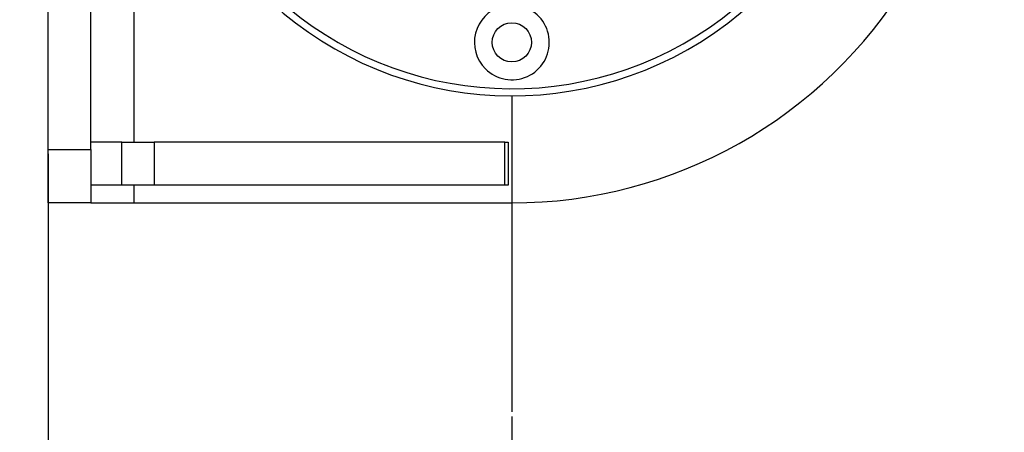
# Model space of a CAD drawing. Header units: millimetres. Extents: x 1508 to 17407, y 899 to 16320.
# Tile 22 of 60: x 3290 to 3842, y 9815 to 10047. Entities that reach past the tile are written whole.
import ezdxf

# ---------------------------------------------------------------- set-up
doc = ezdxf.new("R2010")
doc.units = ezdxf.units.MM
doc.header["$LTSCALE"] = 2
doc.layers.add('COMPONENT_GEOMETRY', color=7, linetype='Continuous')
doc.styles.add('SLDTEXTSTYLE0', font='TXT', dxfattribs={"width": 0.75})
doc.dimstyles.new('SLDDIMSTYLE0', dxfattribs={"dimtxt": 100, "dimasz": 6.604, "dimexe": 0, "dimexo": 0.0625, "dimgap": 25, "dimtad": 0, "dimtih": 1, "dimtoh": 1, "dimdec": 1, "dimrnd": 1e-09, "dimzin": 12, "dimdsep": 46, "dimtxsty": 'SLDTEXTSTYLE0', "dimsah": 1, "dimcen": 0.09, "dimadec": 0, "dimazin": 3, "dimtfac": 1, "dimtdec": 1, "dimtofl": 0, "dimtmove": 0, "dimatfit": 3, "dimfxl": 1, "dimfrac": 2, "dimtolj": 1, "dimtzin": 12, "dimarcsym": 0})

# ---------------------------------------------------------------- blocks, each defined once
blk = doc.blocks.new('_D')
at = {"layer": 'COMPONENT_GEOMETRY', "color": 7}
for p, q in [((8879.1, 12946.13), (8879.1, 9512.23)), ((3565.77, 9824.23), (3565.77, 9512.23)), ((6022.37, 9662.61), (5991.9, 9662.61)), ((5991.9, 9662.61), (5991.9, 9503.86)), ((6422.51, 9662.61), (6452.97, 9662.61)), ((6452.97, 9662.61), (6452.97, 9503.86)), ((3565.77, 9518.58), (5945.64, 9518.58)), ((8879.1, 9518.58), (6499.23, 9518.58)), ((5991.9, 9503.86), (6022.37, 9503.86)), ((6452.97, 9503.86), (6422.51, 9503.86))]:
    blk.add_line(p, q, dxfattribs=at)
for points in [[(3565.77, 9518.58), (3572.37, 9517.57), (3572.37, 9519.6)], [(8879.1, 9518.58), (8872.5, 9519.6), (8872.5, 9517.57)]]:
    blk.add_solid(points, dxfattribs=at)
at = {"layer": 'COMPONENT_GEOMETRY', "color": 7, "char_height": 100, "attachment_point": 1, "style": 'SLDTEXTSTYLE0'}
for s, insert in [('8\'8.59"', (6022.37, 9632.77)), ('2656.7', (6019.24, 9483.15))]:
    blk.add_mtext(s, dxfattribs=dict(at, insert=insert))
blk = doc.blocks.new('_D_1')
at = {"layer": 'COMPONENT_GEOMETRY', "color": 7}
for p, q in [((3305.77, 9971.36), (3305.77, 9512.23)), ((3565.77, 9824.23), (3565.77, 9512.23)), ((2655.99, 9662.61), (2625.53, 9662.61)), ((2625.53, 9662.61), (2625.53, 9503.86)), ((2914.61, 9662.61), (2945.07, 9662.61)), ((2945.07, 9662.61), (2945.07, 9503.86)), ((3305.77, 9518.58), (2991.33, 9518.58)), ((3565.77, 9518.58), (3305.77, 9518.58)), ((2625.53, 9503.86), (2655.99, 9503.86)), ((2945.07, 9503.86), (2914.61, 9503.86))]:
    blk.add_line(p, q, dxfattribs=at)
for points in [[(3305.77, 9518.58), (3312.37, 9517.57), (3312.37, 9519.6)], [(3565.77, 9518.58), (3559.17, 9519.6), (3559.17, 9517.57)]]:
    blk.add_solid(points, dxfattribs=at)
at = {"layer": 'COMPONENT_GEOMETRY', "color": 7, "char_height": 100, "attachment_point": 1, "style": 'SLDTEXTSTYLE0'}
for s, insert in [('5.12', (2655.99, 9632.77)), ('130', (2674.47, 9483.15))]:
    blk.add_mtext(s, dxfattribs=dict(at, insert=insert))

msp = doc.modelspace()

# ---------------------------------------------------------------- linework, layer by layer
at = {"color": 7, "linetype": 'Continuous', "lineweight": 25}
for p, q in [((3305.77, 9973.9), (3305.77, 10433.9)), ((3329.77, 9973.9), (3329.77, 10433.9)), ((3347.12, 9977.9), (3329.77, 9977.9)), ((3347.12, 9953.9), (3347.12, 9977.9)), ((3347.12, 9977.9), (3365.19, 9977.9)), ((3365.19, 9977.9), (3365.19, 9953.9)), ((3561.84, 9977.9), (3365.19, 9977.9)), ((3561.84, 9953.9), (3561.84, 9977.9)), ((3561.84, 9977.9), (3563.77, 9977.9)), ((3563.77, 9977.9), (3563.77, 9953.9)), ((3305.77, 9973.9), (3329.77, 9973.9)), ((3347.12, 9953.9), (3329.77, 9953.9)), ((3365.19, 9953.9), (3347.12, 9953.9)), ((3561.84, 9953.9), (3365.19, 9953.9)), ((3563.77, 9953.9), (3561.84, 9953.9)), ((3329.77, 9943.9), (3305.77, 9943.9)), ((3329.77, 9943.9), (3353.77, 9943.9)), ((3353.77, 9943.9), (3565.77, 9943.9))]:
    msp.add_line(p, q, dxfattribs=at)
at = {"color": 8, "linetype": 'Continuous', "lineweight": 25}
for p, q in [((3353.77, 10429.9), (3353.77, 9977.9)), ((3353.77, 9953.9), (3353.77, 9943.9))]:
    msp.add_line(p, q, dxfattribs=at)
at = {"color": 7, "linetype": 'Continuous', "lineweight": 25}
msp.add_circle((3565.77, 10033.9), 11, dxfattribs=at)
for centre, radius, start, end in [((3565.77, 10203.9), 200, 65.6403, 24.3597), ((3565.77, 10203.9), 196, 66.0814, 23.9186), ((3565.77, 10203.9), 260, 270, 27.3344), ((3565.77, 10033.9), 21, 106.6399, 225), ((3565.77, 10033.9), 21, 225, 73.3601)]:
    msp.add_arc(centre, radius, start, end, dxfattribs=at)
for points in [[(3305.77, 9943.9), (3305.77, 9943.98), (3305.77, 9944.13), (3305.77, 9945.53), (3305.77, 9947.87), (3305.77, 9951.24), (3305.77, 9955.6), (3305.77, 9960.9), (3305.77, 9967.11), (3305.77, 9971.55), (3305.77, 9973.9)], [(3329.77, 9973.9), (3329.77, 9971.55), (3329.77, 9967.11), (3329.77, 9960.9), (3329.77, 9955.6), (3329.77, 9951.24), (3329.77, 9947.87), (3329.77, 9945.53), (3329.77, 9944.13), (3329.77, 9943.98), (3329.77, 9943.9)]]:
    msp.add_open_spline(points, degree=3, knots=[0, 0, 0, 0, 0.144942, 0.273574, 0.390071, 0.5, 0.609929, 0.726426, 0.855058, 1, 1, 1, 1], dxfattribs=at)
at = {"layer": 'COMPONENT_GEOMETRY', "color": 7}
msp.add_line((3565.77, 10003.9), (3565.77, 9826.77), dxfattribs=at)

# ---------------------------------------------------------------- dimensions: what is measured, and where the dimension line sits
for base, p1, p2, picture, middle in [((3565.77, 9518.58), (8879.1, 12948.67), (3565.77, 9826.77), '_D', (6222.44, 9518.58)), ((3305.77, 9518.58), (3565.77, 9826.77), (3305.77, 9973.9), '_D_1', (2785.3, 9518.58))]:
    dim = msp.add_linear_dim(base=base, p1=p1, p2=p2, dimstyle='SLDDIMSTYLE0', dxfattribs=at)
    dim.commit()
    dim.dimension.update_dxf_attribs({"geometry": picture, "text_midpoint": middle, "dimtype": 160})

doc.saveas('drawing.dxf')
